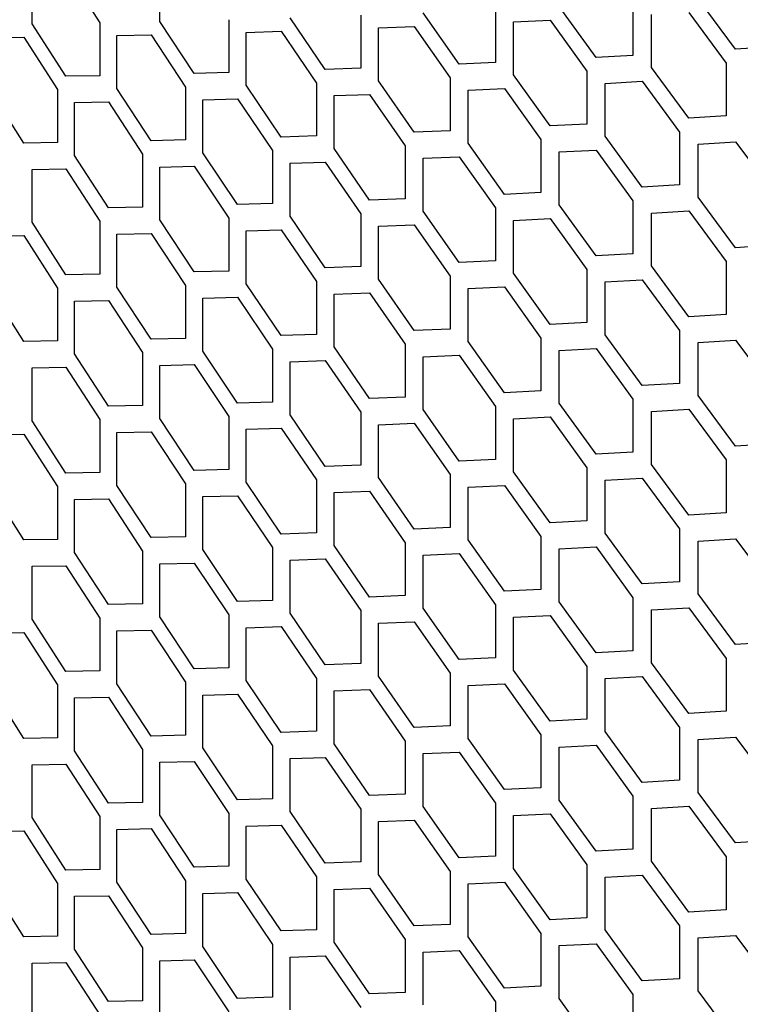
# Model space of a CAD drawing. Header units: millimetres. Extents: x 26293 to 29282, y 1612 to 3704.
# Tile 32 of 48: x 28487 to 28550, y 3005 to 3091. Entities that reach past the tile are written whole.
import ezdxf

# ---------------------------------------------------------------- set-up
doc = ezdxf.new("R2010")
doc.units = ezdxf.units.MM
doc.layers.add('5', color=251, linetype='Continuous')

msp = doc.modelspace()

# ---------------------------------------------------------------- linework, layer by layer
at = {"layer": '5'}
for p, q in [((28499.513, 3090.587), (28499.513, 3095.169)), ((28488.48, 3090.38), (28488.48, 3094.963)), ((28491.397, 3095.007), (28494.333, 3090.477)), ((28537.295, 3087.477), (28534.113, 3091.892)), ((28540.495, 3092.236), (28540.495, 3087.653)), ((28549.381, 3088.182), (28546.134, 3092.564)), ((28513.85, 3086.428), (28510.799, 3090.906)), ((28516.92, 3091.123), (28516.92, 3086.541)), ((28525.451, 3086.894), (28522.333, 3091.34)), ((28528.586, 3091.62), (28528.586, 3087.038)), ((28542.101, 3086.599), (28542.101, 3091.181)), ((28545.326, 3091.37), (28548.567, 3086.986)), ((28491.397, 3085.842), (28488.48, 3090.38)), ((28494.333, 3090.477), (28494.333, 3085.894)), ((28502.498, 3086.079), (28499.513, 3090.587)), ((28505.501, 3090.743), (28505.501, 3086.161)), ((28518.461, 3090.037), (28521.557, 3090.162)), ((28518.461, 3085.455), (28518.461, 3090.037)), ((28521.557, 3090.162), (28524.67, 3085.713)), ((28530.159, 3090.55), (28533.32, 3090.706)), ((28530.159, 3085.967), (28530.159, 3090.55)), ((28533.32, 3090.706), (28536.498, 3086.289)), ((28484.859, 3089.191), (28487.753, 3089.225)), ((28487.753, 3089.225), (28490.666, 3084.685)), ((28495.807, 3089.36), (28498.77, 3089.424)), ((28495.807, 3084.778), (28495.807, 3089.36)), ((28498.77, 3089.424), (28501.75, 3084.914)), ((28507.009, 3089.641), (28510.039, 3089.736)), ((28507.009, 3085.059), (28507.009, 3089.641)), ((28510.039, 3089.736), (28513.086, 3085.256)), ((28552.643, 3088.39), (28549.381, 3088.182)), ((28540.495, 3087.653), (28537.295, 3087.477)), ((28528.586, 3087.038), (28525.451, 3086.894)), ((28548.567, 3086.986), (28548.567, 3082.403)), ((28494.333, 3085.894), (28491.397, 3085.842)), ((28505.501, 3086.161), (28502.498, 3086.079)), ((28516.92, 3086.541), (28513.85, 3086.428)), ((28533.32, 3081.542), (28530.159, 3085.967)), ((28536.498, 3086.289), (28536.498, 3081.707)), ((28545.326, 3082.206), (28542.101, 3086.599)), ((28501.75, 3084.914), (28501.75, 3080.331)), ((28510.039, 3080.571), (28507.009, 3085.059)), ((28513.086, 3085.256), (28513.086, 3080.673)), ((28521.557, 3080.998), (28518.461, 3085.455)), ((28524.67, 3085.713), (28524.67, 3081.131)), ((28538.094, 3085.229), (28541.297, 3085.408)), ((28538.094, 3080.647), (28538.094, 3085.229)), ((28541.297, 3085.408), (28544.518, 3081.012)), ((28487.753, 3080.06), (28484.859, 3084.608)), ((28490.666, 3084.685), (28490.666, 3080.103)), ((28498.77, 3080.26), (28495.807, 3084.778)), ((28514.616, 3084.164), (28517.69, 3084.279)), ((28514.616, 3079.582), (28514.616, 3084.164)), ((28517.69, 3084.279), (28520.781, 3079.82)), ((28526.233, 3084.638), (28529.372, 3084.784)), ((28526.233, 3080.055), (28526.233, 3084.638)), ((28529.372, 3084.784), (28532.528, 3080.356)), ((28492.129, 3083.563), (28495.069, 3083.618)), ((28492.129, 3078.981), (28492.129, 3083.563)), ((28495.069, 3083.618), (28498.027, 3079.097)), ((28503.247, 3083.807), (28506.254, 3083.891)), ((28503.247, 3079.225), (28503.247, 3083.807)), ((28506.254, 3083.891), (28509.28, 3079.401)), ((28548.567, 3082.403), (28545.326, 3082.206)), ((28536.498, 3081.707), (28533.32, 3081.542)), ((28513.086, 3080.673), (28510.039, 3080.571)), ((28524.67, 3081.131), (28521.557, 3080.998)), ((28541.297, 3076.243), (28538.094, 3080.647)), ((28544.518, 3081.012), (28544.518, 3076.43)), ((28490.666, 3080.103), (28487.753, 3080.06)), ((28501.75, 3080.331), (28498.77, 3080.26)), ((28520.781, 3079.82), (28520.781, 3075.238)), ((28529.372, 3075.619), (28526.233, 3080.055)), ((28532.528, 3080.356), (28532.528, 3075.774)), ((28546.134, 3079.963), (28549.381, 3080.163)), ((28546.134, 3075.381), (28546.134, 3079.963)), ((28549.381, 3080.163), (28552.643, 3075.789)), ((28495.069, 3074.453), (28492.129, 3078.981)), ((28498.027, 3079.097), (28498.027, 3074.515)), ((28506.254, 3074.727), (28503.247, 3079.225)), ((28509.28, 3079.401), (28509.28, 3074.819)), ((28517.69, 3075.115), (28514.616, 3079.582)), ((28534.113, 3079.291), (28537.295, 3079.458)), ((28534.113, 3074.709), (28534.113, 3079.291)), ((28537.295, 3079.458), (28540.495, 3075.052)), ((28510.799, 3078.305), (28513.85, 3078.409)), ((28510.799, 3073.722), (28510.799, 3078.305)), ((28513.85, 3078.409), (28516.92, 3073.94)), ((28522.333, 3078.739), (28525.451, 3078.875)), ((28522.333, 3074.157), (28522.333, 3078.739)), ((28525.451, 3078.875), (28528.586, 3074.436)), ((28488.48, 3077.779), (28491.397, 3077.823)), ((28488.48, 3073.197), (28488.48, 3077.779)), ((28491.397, 3077.823), (28494.333, 3073.293)), ((28499.513, 3077.986), (28502.498, 3078.06)), ((28499.513, 3073.403), (28499.513, 3077.986)), ((28502.498, 3078.06), (28505.501, 3073.559)), ((28544.518, 3076.43), (28541.297, 3076.243)), ((28532.528, 3075.774), (28529.372, 3075.619)), ((28509.28, 3074.819), (28506.254, 3074.727)), ((28520.781, 3075.238), (28517.69, 3075.115)), ((28537.295, 3070.294), (28534.113, 3074.709)), ((28540.495, 3075.052), (28540.495, 3070.47)), ((28549.381, 3070.998), (28546.134, 3075.381)), ((28498.027, 3074.515), (28495.069, 3074.453)), ((28516.92, 3073.94), (28516.92, 3069.357)), ((28525.451, 3069.71), (28522.333, 3074.157)), ((28528.586, 3074.436), (28528.586, 3069.854)), ((28542.101, 3073.998), (28545.326, 3074.187)), ((28542.101, 3069.415), (28542.101, 3073.998)), ((28545.326, 3074.187), (28548.567, 3069.802)), ((28491.397, 3068.659), (28488.48, 3073.197)), ((28494.333, 3073.293), (28494.333, 3068.711)), ((28502.498, 3068.895), (28499.513, 3073.403)), ((28505.501, 3073.559), (28505.501, 3068.977)), ((28513.85, 3069.245), (28510.799, 3073.722)), ((28518.461, 3072.853), (28521.557, 3072.979)), ((28521.557, 3072.979), (28524.67, 3068.53)), ((28530.159, 3073.366), (28533.32, 3073.523)), ((28530.159, 3068.784), (28530.159, 3073.366)), ((28533.32, 3073.523), (28536.498, 3069.106)), ((28495.807, 3072.177), (28498.77, 3072.24)), ((28495.807, 3067.594), (28495.807, 3072.177)), ((28498.77, 3072.24), (28501.75, 3067.73)), ((28507.009, 3072.458), (28510.039, 3072.552)), ((28507.009, 3067.876), (28507.009, 3072.458)), ((28510.039, 3072.552), (28513.086, 3068.072)), ((28518.461, 3068.271), (28518.461, 3072.853)), ((28484.859, 3072.007), (28487.753, 3072.041)), ((28487.753, 3072.041), (28490.666, 3067.501)), ((28540.495, 3070.47), (28537.295, 3070.294)), ((28552.643, 3071.207), (28549.381, 3070.998)), ((28528.586, 3069.854), (28525.451, 3069.71)), ((28548.567, 3069.802), (28548.567, 3065.22)), ((28494.333, 3068.711), (28491.397, 3068.659)), ((28505.501, 3068.977), (28502.498, 3068.895)), ((28516.92, 3069.357), (28513.85, 3069.245)), ((28533.32, 3064.358), (28530.159, 3068.784)), ((28536.498, 3069.106), (28536.498, 3064.523)), ((28545.326, 3065.022), (28542.101, 3069.415)), ((28510.039, 3063.387), (28507.009, 3067.876)), ((28513.086, 3068.072), (28513.086, 3063.49)), ((28521.557, 3063.814), (28518.461, 3068.271)), ((28524.67, 3068.53), (28524.67, 3063.947)), ((28538.094, 3068.046), (28541.297, 3068.224)), ((28538.094, 3063.463), (28538.094, 3068.046)), ((28541.297, 3068.224), (28544.518, 3063.828)), ((28487.753, 3062.877), (28484.859, 3067.425)), ((28490.666, 3067.501), (28490.666, 3062.919)), ((28498.77, 3063.076), (28495.807, 3067.594)), ((28501.75, 3067.73), (28501.75, 3063.148)), ((28514.616, 3066.981), (28517.69, 3067.096)), ((28517.69, 3067.096), (28520.781, 3062.636)), ((28526.233, 3067.454), (28529.372, 3067.6)), ((28526.233, 3062.872), (28526.233, 3067.454)), ((28529.372, 3067.6), (28532.528, 3063.172)), ((28492.129, 3066.38), (28495.069, 3066.434)), ((28492.129, 3061.798), (28492.129, 3066.38)), ((28495.069, 3066.434), (28498.027, 3061.914)), ((28503.247, 3066.624), (28506.254, 3066.708)), ((28503.247, 3062.041), (28503.247, 3066.624)), ((28506.254, 3066.708), (28509.28, 3062.218)), ((28514.616, 3062.399), (28514.616, 3066.981)), ((28536.498, 3064.523), (28533.32, 3064.358)), ((28548.567, 3065.22), (28545.326, 3065.022)), ((28524.67, 3063.947), (28521.557, 3063.814)), ((28544.518, 3063.828), (28544.518, 3059.246)), ((28490.666, 3062.919), (28487.753, 3062.877)), ((28501.75, 3063.148), (28498.77, 3063.076)), ((28513.086, 3063.49), (28510.039, 3063.387)), ((28529.372, 3058.436), (28526.233, 3062.872)), ((28532.528, 3063.172), (28532.528, 3058.59)), ((28541.297, 3059.059), (28538.094, 3063.463)), ((28546.134, 3062.779), (28549.381, 3062.979)), ((28546.134, 3058.197), (28546.134, 3062.779)), ((28549.381, 3062.979), (28552.643, 3058.605)), ((28498.027, 3061.914), (28498.027, 3057.331)), ((28506.254, 3057.543), (28503.247, 3062.041)), ((28509.28, 3062.218), (28509.28, 3057.635)), ((28517.69, 3057.931), (28514.616, 3062.399)), ((28520.781, 3062.636), (28520.781, 3058.054)), ((28534.113, 3062.107), (28537.295, 3062.275)), ((28534.113, 3057.525), (28534.113, 3062.107)), ((28537.295, 3062.275), (28540.495, 3057.868)), ((28495.069, 3057.269), (28492.129, 3061.798)), ((28510.799, 3061.121), (28513.85, 3061.226)), ((28510.799, 3056.539), (28510.799, 3061.121)), ((28513.85, 3061.226), (28516.92, 3056.756)), ((28522.333, 3061.555), (28525.451, 3061.691)), ((28522.333, 3056.973), (28522.333, 3061.555)), ((28525.451, 3061.691), (28528.586, 3057.253)), ((28488.48, 3060.595), (28491.397, 3060.64)), ((28488.48, 3056.013), (28488.48, 3060.595)), ((28491.397, 3060.64), (28494.333, 3056.109)), ((28499.513, 3060.802), (28502.498, 3060.876)), ((28499.513, 3056.22), (28499.513, 3060.802)), ((28502.498, 3060.876), (28505.501, 3056.376)), ((28532.528, 3058.59), (28529.372, 3058.436)), ((28544.518, 3059.246), (28541.297, 3059.059)), ((28509.28, 3057.635), (28506.254, 3057.543)), ((28520.781, 3058.054), (28517.69, 3057.931)), ((28540.495, 3057.868), (28540.495, 3053.286)), ((28549.381, 3053.815), (28546.134, 3058.197)), ((28498.027, 3057.331), (28495.069, 3057.269)), ((28525.451, 3052.526), (28522.333, 3056.973)), ((28528.586, 3057.253), (28528.586, 3052.67)), ((28537.295, 3053.11), (28534.113, 3057.525)), ((28542.101, 3056.814), (28545.326, 3057.003)), ((28542.101, 3052.232), (28542.101, 3056.814)), ((28545.326, 3057.003), (28548.567, 3052.618)), ((28491.397, 3051.475), (28488.48, 3056.013)), ((28494.333, 3056.109), (28494.333, 3051.527)), ((28502.498, 3051.711), (28499.513, 3056.22)), ((28505.501, 3056.376), (28505.501, 3051.793)), ((28513.85, 3052.061), (28510.799, 3056.539)), ((28516.92, 3056.756), (28516.92, 3052.174)), ((28530.159, 3056.182), (28533.32, 3056.339)), ((28530.159, 3051.6), (28530.159, 3056.182)), ((28533.32, 3056.339), (28536.498, 3051.922)), ((28507.009, 3055.274), (28510.039, 3055.368)), ((28507.009, 3050.692), (28507.009, 3055.274)), ((28510.039, 3055.368), (28513.086, 3050.888)), ((28518.461, 3055.67), (28521.557, 3055.795)), ((28518.461, 3051.088), (28518.461, 3055.67)), ((28521.557, 3055.795), (28524.67, 3051.346)), ((28484.859, 3054.823), (28487.753, 3054.858)), ((28487.753, 3054.858), (28490.666, 3050.318)), ((28495.807, 3054.993), (28498.77, 3055.057)), ((28495.807, 3050.411), (28495.807, 3054.993)), ((28498.77, 3055.057), (28501.75, 3050.547)), ((28552.643, 3054.023), (28549.381, 3053.815)), ((28528.586, 3052.67), (28525.451, 3052.526)), ((28540.495, 3053.286), (28537.295, 3053.11)), ((28548.567, 3052.618), (28548.567, 3048.036)), ((28505.501, 3051.793), (28502.498, 3051.711)), ((28516.92, 3052.174), (28513.85, 3052.061)), ((28536.498, 3051.922), (28536.498, 3047.34)), ((28545.326, 3047.838), (28542.101, 3052.232)), ((28494.333, 3051.527), (28491.397, 3051.475)), ((28513.086, 3050.888), (28513.086, 3046.306)), ((28521.557, 3046.63), (28518.461, 3051.088)), ((28524.67, 3051.346), (28524.67, 3046.764)), ((28533.32, 3047.174), (28530.159, 3051.6)), ((28538.094, 3050.862), (28541.297, 3051.04)), ((28538.094, 3046.28), (28538.094, 3050.862)), ((28541.297, 3051.04), (28544.518, 3046.645)), ((28487.753, 3045.693), (28484.859, 3050.241)), ((28490.666, 3050.318), (28490.666, 3045.735)), ((28498.77, 3045.892), (28495.807, 3050.411)), ((28501.75, 3050.547), (28501.75, 3045.964)), ((28510.039, 3046.204), (28507.009, 3050.692)), ((28526.233, 3050.27), (28529.372, 3050.417)), ((28526.233, 3045.688), (28526.233, 3050.27)), ((28529.372, 3050.417), (28532.528, 3045.989)), ((28492.129, 3049.196), (28495.069, 3049.25)), ((28492.129, 3044.614), (28492.129, 3049.196)), ((28495.069, 3049.25), (28498.027, 3044.73)), ((28503.247, 3049.44), (28506.254, 3049.524)), ((28503.247, 3044.858), (28503.247, 3049.44)), ((28506.254, 3049.524), (28509.28, 3045.034)), ((28514.616, 3049.797), (28517.69, 3049.912)), ((28514.616, 3045.215), (28514.616, 3049.797)), ((28517.69, 3049.912), (28520.781, 3045.453)), ((28548.567, 3048.036), (28545.326, 3047.838)), ((28524.67, 3046.764), (28521.557, 3046.63)), ((28536.498, 3047.34), (28533.32, 3047.174)), ((28544.518, 3046.645), (28544.518, 3042.062)), ((28490.666, 3045.735), (28487.753, 3045.693)), ((28501.75, 3045.964), (28498.77, 3045.892)), ((28513.086, 3046.306), (28510.039, 3046.204)), ((28529.372, 3041.252), (28526.233, 3045.688)), ((28532.528, 3045.989), (28532.528, 3041.407)), ((28541.297, 3041.876), (28538.094, 3046.28)), ((28546.134, 3045.596), (28549.381, 3045.796)), ((28549.381, 3045.796), (28552.643, 3041.422)), ((28506.254, 3040.359), (28503.247, 3044.858)), ((28509.28, 3045.034), (28509.28, 3040.452)), ((28517.69, 3040.747), (28514.616, 3045.215)), ((28520.781, 3045.453), (28520.781, 3040.87)), ((28534.113, 3044.924), (28537.295, 3045.091)), ((28534.113, 3040.341), (28534.113, 3044.924)), ((28537.295, 3045.091), (28540.495, 3040.685)), ((28546.134, 3041.013), (28546.134, 3045.596)), ((28495.069, 3040.086), (28492.129, 3044.614)), ((28498.027, 3044.73), (28498.027, 3040.148)), ((28510.799, 3043.937), (28513.85, 3044.042)), ((28513.85, 3044.042), (28516.92, 3039.572)), ((28522.333, 3044.372), (28525.451, 3044.507)), ((28522.333, 3039.789), (28522.333, 3044.372)), ((28525.451, 3044.507), (28528.586, 3040.069)), ((28488.48, 3043.412), (28491.397, 3043.456)), ((28488.48, 3038.83), (28488.48, 3043.412)), ((28491.397, 3043.456), (28494.333, 3038.926)), ((28499.513, 3043.618), (28502.498, 3043.692)), ((28499.513, 3039.036), (28499.513, 3043.618)), ((28502.498, 3043.692), (28505.501, 3039.192)), ((28510.799, 3039.355), (28510.799, 3043.937)), ((28544.518, 3042.062), (28541.297, 3041.876)), ((28520.781, 3040.87), (28517.69, 3040.747)), ((28532.528, 3041.407), (28529.372, 3041.252)), ((28540.495, 3040.685), (28540.495, 3036.102)), ((28549.381, 3036.631), (28546.134, 3041.013)), ((28498.027, 3040.148), (28495.069, 3040.086)), ((28509.28, 3040.452), (28506.254, 3040.359)), ((28525.451, 3035.343), (28522.333, 3039.789)), ((28528.586, 3040.069), (28528.586, 3035.487)), ((28537.295, 3035.926), (28534.113, 3040.341)), ((28542.101, 3039.63), (28545.326, 3039.819)), ((28545.326, 3039.819), (28548.567, 3035.435)), ((28494.333, 3038.926), (28494.333, 3034.344)), ((28502.498, 3034.528), (28499.513, 3039.036)), ((28505.501, 3039.192), (28505.501, 3034.61)), ((28513.85, 3034.877), (28510.799, 3039.355)), ((28516.92, 3039.572), (28516.92, 3034.99)), ((28530.159, 3038.999), (28533.32, 3039.155)), ((28530.159, 3034.416), (28530.159, 3038.999)), ((28533.32, 3039.155), (28536.498, 3034.738)), ((28542.101, 3035.048), (28542.101, 3039.63)), ((28491.397, 3034.291), (28488.48, 3038.83)), ((28507.009, 3038.091), (28510.039, 3038.185)), ((28507.009, 3033.508), (28507.009, 3038.091)), ((28510.039, 3038.185), (28513.086, 3033.705)), ((28518.461, 3038.486), (28521.557, 3038.611)), ((28518.461, 3033.904), (28518.461, 3038.486)), ((28521.557, 3038.611), (28524.67, 3034.162)), ((28484.859, 3037.64), (28487.753, 3037.674)), ((28487.753, 3037.674), (28490.666, 3033.134)), ((28495.807, 3037.809), (28498.77, 3037.873)), ((28495.807, 3033.227), (28495.807, 3037.809)), ((28498.77, 3037.873), (28501.75, 3033.363)), ((28552.643, 3036.84), (28549.381, 3036.631)), ((28528.586, 3035.487), (28525.451, 3035.343)), ((28540.495, 3036.102), (28537.295, 3035.926)), ((28505.501, 3034.61), (28502.498, 3034.528)), ((28516.92, 3034.99), (28513.85, 3034.877)), ((28536.498, 3034.738), (28536.498, 3030.156)), ((28545.326, 3030.655), (28542.101, 3035.048)), ((28548.567, 3035.435), (28548.567, 3030.852)), ((28494.333, 3034.344), (28491.397, 3034.291)), ((28521.557, 3029.447), (28518.461, 3033.904)), ((28524.67, 3034.162), (28524.67, 3029.58)), ((28533.32, 3029.991), (28530.159, 3034.416)), ((28538.094, 3033.679), (28541.297, 3033.857)), ((28541.297, 3033.857), (28544.518, 3029.461)), ((28487.753, 3028.51), (28484.859, 3033.057)), ((28490.666, 3033.134), (28490.666, 3028.552)), ((28498.77, 3028.709), (28495.807, 3033.227)), ((28501.75, 3033.363), (28501.75, 3028.781)), ((28510.039, 3029.02), (28507.009, 3033.508)), ((28513.086, 3033.705), (28513.086, 3029.123)), ((28526.233, 3033.087), (28529.372, 3033.233)), ((28526.233, 3028.505), (28526.233, 3033.087)), ((28529.372, 3033.233), (28532.528, 3028.805)), ((28538.094, 3029.096), (28538.094, 3033.679)), ((28492.129, 3032.013), (28495.069, 3032.067)), ((28495.069, 3032.067), (28498.027, 3027.546)), ((28503.247, 3032.256), (28506.254, 3032.34)), ((28503.247, 3027.674), (28503.247, 3032.256)), ((28506.254, 3032.34), (28509.28, 3027.85)), ((28514.616, 3032.614), (28517.69, 3032.728)), ((28514.616, 3028.031), (28514.616, 3032.614)), ((28517.69, 3032.728), (28520.781, 3028.269)), ((28492.129, 3027.43), (28492.129, 3032.013)), ((28548.567, 3030.852), (28545.326, 3030.655)), ((28524.67, 3029.58), (28521.557, 3029.447)), ((28536.498, 3030.156), (28533.32, 3029.991)), ((28501.75, 3028.781), (28498.77, 3028.709)), ((28513.086, 3029.123), (28510.039, 3029.02)), ((28532.528, 3028.805), (28532.528, 3024.223)), ((28541.297, 3024.692), (28538.094, 3029.096)), ((28544.518, 3029.461), (28544.518, 3024.879)), ((28490.666, 3028.552), (28487.753, 3028.51)), ((28509.28, 3027.85), (28509.28, 3023.268)), ((28517.69, 3023.564), (28514.616, 3028.031)), ((28520.781, 3028.269), (28520.781, 3023.687)), ((28529.372, 3024.068), (28526.233, 3028.505)), ((28534.113, 3027.74), (28537.295, 3027.907)), ((28537.295, 3027.907), (28540.495, 3023.501)), ((28546.134, 3028.412), (28549.381, 3028.612)), ((28546.134, 3023.83), (28546.134, 3028.412)), ((28549.381, 3028.612), (28552.643, 3024.238)), ((28495.069, 3022.902), (28492.129, 3027.43)), ((28498.027, 3027.546), (28498.027, 3022.964)), ((28506.254, 3023.176), (28503.247, 3027.674)), ((28522.333, 3027.188), (28525.451, 3027.324)), ((28522.333, 3022.606), (28522.333, 3027.188)), ((28525.451, 3027.324), (28528.586, 3022.885)), ((28534.113, 3023.158), (28534.113, 3027.74)), ((28488.48, 3026.228), (28491.397, 3026.272)), ((28488.48, 3021.646), (28488.48, 3026.228)), ((28491.397, 3026.272), (28494.333, 3021.742)), ((28499.513, 3026.435), (28502.498, 3026.509)), ((28499.513, 3021.852), (28499.513, 3026.435)), ((28502.498, 3026.509), (28505.501, 3022.008)), ((28510.799, 3026.754), (28513.85, 3026.858)), ((28510.799, 3022.172), (28510.799, 3026.754)), ((28513.85, 3026.858), (28516.92, 3022.389)), ((28544.518, 3024.879), (28541.297, 3024.692)), ((28520.781, 3023.687), (28517.69, 3023.564)), ((28532.528, 3024.223), (28529.372, 3024.068)), ((28549.381, 3019.447), (28546.134, 3023.83)), ((28498.027, 3022.964), (28495.069, 3022.902)), ((28509.28, 3023.268), (28506.254, 3023.176)), ((28528.586, 3022.885), (28528.586, 3018.303)), ((28537.295, 3018.743), (28534.113, 3023.158)), ((28540.495, 3023.501), (28540.495, 3018.919)), ((28502.498, 3017.344), (28499.513, 3021.852)), ((28505.501, 3022.008), (28505.501, 3017.426)), ((28513.85, 3017.694), (28510.799, 3022.172)), ((28516.92, 3022.389), (28516.92, 3017.806)), ((28525.451, 3018.159), (28522.333, 3022.606)), ((28530.159, 3021.815), (28533.32, 3021.972)), ((28530.159, 3017.233), (28530.159, 3021.815)), ((28533.32, 3021.972), (28536.498, 3017.555)), ((28542.101, 3022.447), (28545.326, 3022.636)), ((28542.101, 3017.864), (28542.101, 3022.447)), ((28545.326, 3022.636), (28548.567, 3018.251)), ((28491.397, 3017.108), (28488.48, 3021.646)), ((28494.333, 3021.742), (28494.333, 3017.16)), ((28507.009, 3020.907), (28510.039, 3021.001)), ((28510.039, 3021.001), (28513.086, 3016.521)), ((28518.461, 3021.303), (28521.557, 3021.428)), ((28518.461, 3016.72), (28518.461, 3021.303)), ((28521.557, 3021.428), (28524.67, 3016.979)), ((28484.859, 3020.456), (28487.753, 3020.491)), ((28487.753, 3020.491), (28490.666, 3015.95)), ((28495.807, 3020.626), (28498.77, 3020.69)), ((28495.807, 3016.043), (28495.807, 3020.626)), ((28498.77, 3020.69), (28501.75, 3016.179)), ((28507.009, 3016.325), (28507.009, 3020.907)), ((28552.643, 3019.656), (28549.381, 3019.447)), ((28540.495, 3018.919), (28537.295, 3018.743)), ((28516.92, 3017.806), (28513.85, 3017.694)), ((28528.586, 3018.303), (28525.451, 3018.159)), ((28536.498, 3017.555), (28536.498, 3012.972)), ((28545.326, 3013.471), (28542.101, 3017.864)), ((28548.567, 3018.251), (28548.567, 3013.669)), ((28494.333, 3017.16), (28491.397, 3017.108)), ((28505.501, 3017.426), (28502.498, 3017.344)), ((28521.557, 3012.263), (28518.461, 3016.72)), ((28524.67, 3016.979), (28524.67, 3012.397)), ((28533.32, 3012.807), (28530.159, 3017.233)), ((28487.753, 3011.326), (28484.859, 3015.874)), ((28490.666, 3015.95), (28490.666, 3011.368)), ((28498.77, 3011.525), (28495.807, 3016.043)), ((28501.75, 3016.179), (28501.75, 3011.597)), ((28510.039, 3011.837), (28507.009, 3016.325)), ((28513.086, 3016.521), (28513.086, 3011.939)), ((28526.233, 3015.903), (28529.372, 3016.049)), ((28526.233, 3011.321), (28526.233, 3015.903)), ((28529.372, 3016.049), (28532.528, 3011.622)), ((28538.094, 3016.495), (28541.297, 3016.673)), ((28538.094, 3011.913), (28538.094, 3016.495)), ((28541.297, 3016.673), (28544.518, 3012.277)), ((28503.247, 3015.073), (28506.254, 3015.157)), ((28503.247, 3010.49), (28503.247, 3015.073)), ((28506.254, 3015.157), (28509.28, 3010.667)), ((28514.616, 3015.43), (28517.69, 3015.545)), ((28514.616, 3010.848), (28514.616, 3015.43)), ((28517.69, 3015.545), (28520.781, 3011.085)), ((28492.129, 3014.829), (28495.069, 3014.883)), ((28492.129, 3010.247), (28492.129, 3014.829)), ((28495.069, 3014.883), (28498.027, 3010.363)), ((28548.567, 3013.669), (28545.326, 3013.471)), ((28536.498, 3012.972), (28533.32, 3012.807)), ((28501.75, 3011.597), (28498.77, 3011.525)), ((28513.086, 3011.939), (28510.039, 3011.837)), ((28524.67, 3012.397), (28521.557, 3012.263)), ((28532.528, 3011.622), (28532.528, 3007.039)), ((28541.297, 3007.508), (28538.094, 3011.913)), ((28544.518, 3012.277), (28544.518, 3007.695)), ((28490.666, 3011.368), (28487.753, 3011.326)), ((28517.69, 3006.38), (28514.616, 3010.848)), ((28520.781, 3011.085), (28520.781, 3006.503)), ((28529.372, 3006.885), (28526.233, 3011.321)), ((28534.113, 3010.556), (28537.295, 3010.724)), ((28537.295, 3010.724), (28540.495, 3006.317)), ((28546.134, 3011.229), (28549.381, 3011.428)), ((28546.134, 3006.646), (28546.134, 3011.229)), ((28549.381, 3011.428), (28552.643, 3007.055)), ((28495.069, 3005.718), (28492.129, 3010.247)), ((28498.027, 3010.363), (28498.027, 3005.78)), ((28506.254, 3005.992), (28503.247, 3010.49)), ((28509.28, 3010.667), (28509.28, 3006.084)), ((28522.333, 3010.005), (28525.451, 3010.14)), ((28522.333, 3005.422), (28522.333, 3010.005)), ((28525.451, 3010.14), (28528.586, 3005.702)), ((28534.113, 3005.974), (28534.113, 3010.556)), ((28488.48, 3009.045), (28491.397, 3009.089)), ((28488.48, 3004.462), (28488.48, 3009.045)), ((28491.397, 3009.089), (28494.333, 3004.559)), ((28499.513, 3009.251), (28502.498, 3009.325)), ((28499.513, 3004.669), (28499.513, 3009.251)), ((28502.498, 3009.325), (28505.501, 3004.825)), ((28510.799, 3009.57), (28513.85, 3009.675)), ((28510.799, 3004.988), (28510.799, 3009.57)), ((28513.85, 3009.675), (28516.92, 3005.205)), ((28544.518, 3007.695), (28541.297, 3007.508)), ((28520.781, 3006.503), (28517.69, 3006.38)), ((28532.528, 3007.039), (28529.372, 3006.885)), ((28549.381, 3002.264), (28546.134, 3006.646)), ((28498.027, 3005.78), (28495.069, 3005.718)), ((28509.28, 3006.084), (28506.254, 3005.992)), ((28528.586, 3005.702), (28528.586, 3001.119)), ((28537.295, 3001.559), (28534.113, 3005.974)), ((28540.495, 3006.317), (28540.495, 3001.735))]:
    msp.add_line(p, q, dxfattribs=at)

doc.saveas('drawing.dxf')
